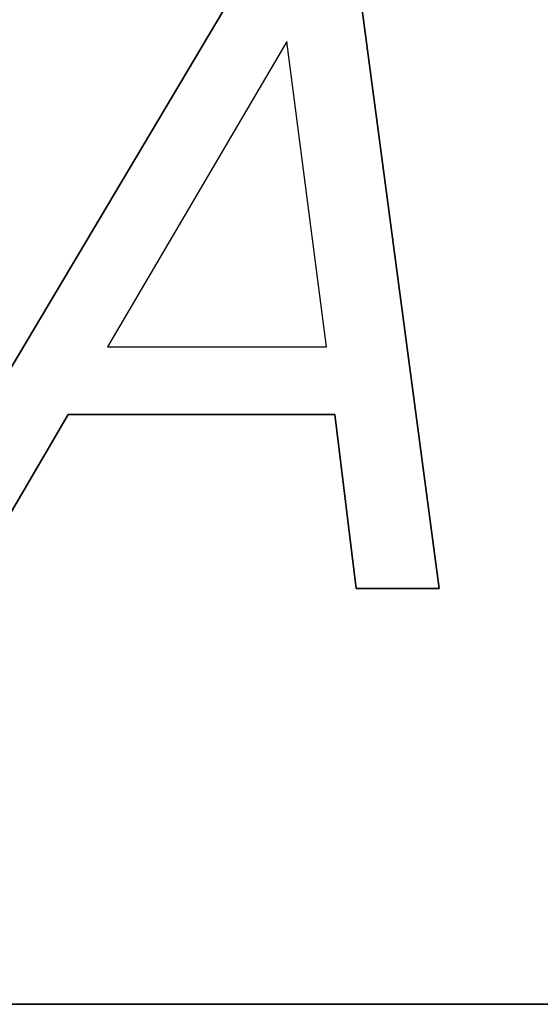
# Model space of a CAD drawing. Extents: x -3.81 to 3.81, y -1.89 to 1.9.
# Tile 5 of 149: x -3.18 to -3.05, y 1.2 to 1.45. Entities that reach past the tile are written whole.
import ezdxf

# ---------------------------------------------------------------- set-up
doc = ezdxf.new("R2010")
doc.units = 0
doc.layers.get('0').update_dxf_attribs({"linetype": 'CONTINUOUS'})

# ---------------------------------------------------------------- blocks, each defined once
blk = doc.blocks.new('*U1')
at = {"extrusion": (0.859344, -0.511398, 0)}
for p, q in [((-3.21967, 1.30979, 4.2099), (-3.12683, 1.46579, 4.2099)), ((-3.12683, 1.46579, 4.2098), (-3.21967, 1.30979, 4.2098))]:
    blk.add_line(p, q, dxfattribs=at)
for p, q in [((-3.12683, 1.46579, 4.2098), (-3.21967, 1.30979, 4.2098)), ((-3.21967, 1.30979, 4.2099), (-3.12683, 1.46579, 4.2099)), ((-3.0787, 1.30979, 4.2098), (-3.09945, 1.46579, 4.2098)), ((-3.09945, 1.46579, 4.2099), (-3.0787, 1.30979, 4.2099)), ((-3.11703, 1.44758, 4.2098), (-3.16224, 1.37066, 4.2098)), ((-3.11703, 1.44758, 4.2099), (-3.16224, 1.37066, 4.2099)), ((-3.1071, 1.37066, 4.2098), (-3.11703, 1.44758, 4.2098)), ((-3.1071, 1.37066, 4.2099), (-3.11703, 1.44758, 4.2099)), ((-3.16224, 1.37066, 4.2098), (-3.1071, 1.37066, 4.2098)), ((-3.16224, 1.37066, 4.2099), (-3.1071, 1.37066, 4.2099)), ((-3.19777, 1.30979, 4.2098), (-3.17217, 1.3536, 4.2098)), ((-3.17217, 1.3536, 4.2099), (-3.19777, 1.30979, 4.2099)), ((-3.17217, 1.3536, 4.2098), (-3.10493, 1.3536, 4.2098)), ((-3.10493, 1.3536, 4.2099), (-3.17217, 1.3536, 4.2099)), ((-3.10493, 1.3536, 4.2098), (-3.09958, 1.30979, 4.2098)), ((-3.09958, 1.30979, 4.2099), (-3.10493, 1.3536, 4.2099)), ((-3.09958, 1.30979, 4.2098), (-3.0787, 1.30979, 4.2098)), ((-3.0787, 1.30979, 4.2099), (-3.09958, 1.30979, 4.2099)), ((-2.23, 1.205, 4.21), (-3.395, 1.205, 4.21)), ((-3.395, 1.205, 4.2099), (-2.23, 1.205, 4.2099))]:
    blk.add_line(p, q)
at = {"extrusion": (-0.991263, -0.131899, 0)}
for p, q in [((-3.09945, 1.46579, 4.2099), (-3.0787, 1.30979, 4.2099)), ((-3.0787, 1.30979, 4.2098), (-3.09945, 1.46579, 4.2098)), ((-3.0787, 1.30979, 4.2099), (-3.0787, 1.30979, 4.2098))]:
    blk.add_line(p, q, dxfattribs=at)
at = {"extrusion": (-0.862118, 0.506708, 0)}
for p, q in [((-3.11703, 1.44758, 4.2099), (-3.16224, 1.37066, 4.2099)), ((-3.11703, 1.44758, 4.2098), (-3.16224, 1.37066, 4.2098)), ((-3.11703, 1.44758, 4.2099), (-3.11703, 1.44758, 4.2098)), ((-3.16224, 1.37066, 4.2099), (-3.16224, 1.37066, 4.2098))]:
    blk.add_line(p, q, dxfattribs=at)
at = {"extrusion": (0.991764, 0.128076, 0)}
for p, q in [((-3.1071, 1.37066, 4.2099), (-3.11703, 1.44758, 4.2099)), ((-3.11703, 1.44758, 4.2099), (-3.11703, 1.44758, 4.2098)), ((-3.1071, 1.37066, 4.2098), (-3.11703, 1.44758, 4.2098)), ((-3.1071, 1.37066, 4.2099), (-3.1071, 1.37066, 4.2098))]:
    blk.add_line(p, q, dxfattribs=at)
at = {"extrusion": (0, -1, 0)}
for p, q in [((-3.16224, 1.37066, 4.2099), (-3.1071, 1.37066, 4.2099)), ((-3.16224, 1.37066, 4.2099), (-3.16224, 1.37066, 4.2098)), ((-3.16224, 1.37066, 4.2098), (-3.1071, 1.37066, 4.2098)), ((-3.1071, 1.37066, 4.2099), (-3.1071, 1.37066, 4.2098))]:
    blk.add_line(p, q, dxfattribs=at)
at = {"extrusion": (-0.863415, 0.504495, 0)}
for p, q in [((-3.17217, 1.3536, 4.2099), (-3.19777, 1.30979, 4.2099)), ((-3.19777, 1.30979, 4.2098), (-3.17217, 1.3536, 4.2098)), ((-3.17217, 1.3536, 4.2099), (-3.17217, 1.3536, 4.2098))]:
    blk.add_line(p, q, dxfattribs=at)
at = {"extrusion": (0, 1, 0)}
for p, q in [((-3.10493, 1.3536, 4.2099), (-3.17217, 1.3536, 4.2099)), ((-3.17217, 1.3536, 4.2099), (-3.17217, 1.3536, 4.2098)), ((-3.17217, 1.3536, 4.2098), (-3.10493, 1.3536, 4.2098)), ((-3.10493, 1.3536, 4.2099), (-3.10493, 1.3536, 4.2098)), ((-3.0787, 1.30979, 4.2099), (-3.09958, 1.30979, 4.2099)), ((-3.09958, 1.30979, 4.2099), (-3.09958, 1.30979, 4.2098)), ((-3.09958, 1.30979, 4.2098), (-3.0787, 1.30979, 4.2098)), ((-3.0787, 1.30979, 4.2099), (-3.0787, 1.30979, 4.2098)), ((-2.23, 1.205, 4.21), (-3.395, 1.205, 4.21)), ((-3.395, 1.205, 4.2099), (-2.23, 1.205, 4.2099))]:
    blk.add_line(p, q, dxfattribs=at)
at = {"extrusion": (0.992629, 0.121193, 0)}
for p, q in [((-3.09958, 1.30979, 4.2099), (-3.10493, 1.3536, 4.2099)), ((-3.10493, 1.3536, 4.2099), (-3.10493, 1.3536, 4.2098)), ((-3.10493, 1.3536, 4.2098), (-3.09958, 1.30979, 4.2098)), ((-3.09958, 1.30979, 4.2099), (-3.09958, 1.30979, 4.2098))]:
    blk.add_line(p, q, dxfattribs=at)

msp = doc.modelspace()

# ---------------------------------------------------------------- block references
msp.add_blockref('*U1', (0, 0))

doc.saveas('drawing.dxf')
